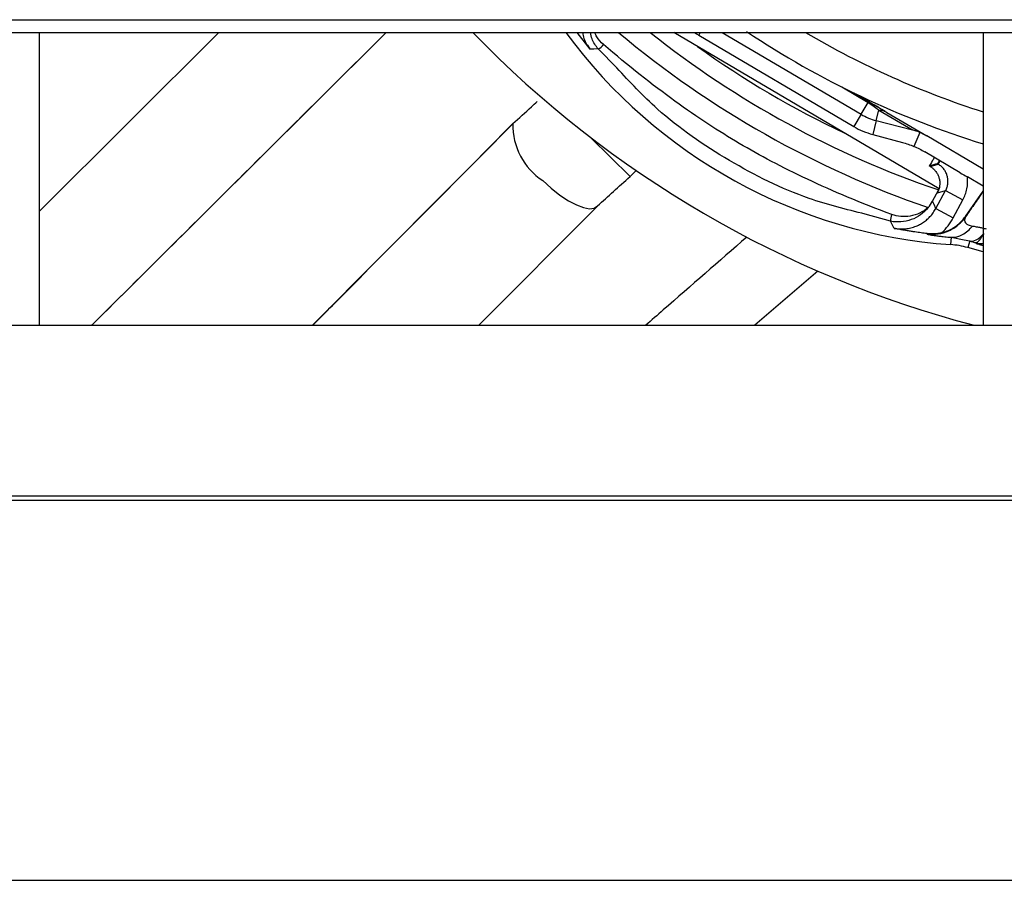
# Model space of a CAD drawing. Header units: millimetres. Extents: x 0 to 39025, y -31299 to 8400.
# Tile 78 of 209: x 6890 to 6940, y -8769 to -8725. Entities that reach past the tile are written whole.
import ezdxf

# ---------------------------------------------------------------- set-up
doc = ezdxf.new("R2010")
doc.units = ezdxf.units.MM

# ---------------------------------------------------------------- blocks, each defined once
blk = doc.blocks.new('Adapt 2 S (spredaj)')
at = {"linetype": 'Continuous', "lineweight": 25}
for p, q in [((7.21, 457.885), (1142.79, 457.885)), ((7.21, 457.234), (1142.79, 457.234)), ((296.135, 457.234), (287, 448.155)), ((287, 442.35), (287, 457.234)), ((289.671, 442.35), (304.647, 457.234)), ((315.017, 456.388), (314.353, 457.234)), ((332.76, 449.287), (319.27, 457.234)), ((320.618, 457.234), (320.537, 457.097)), ((321.733, 457.234), (328.793, 453.075)), ((335, 457.234), (335, 442.35)), ((320.537, 457.097), (328.425, 452.451)), ((316.366, 455.442), (315.421, 456.398)), ((327.807, 454.467), (329.147, 453.678)), ((328.428, 454.16), (329.173, 453.721)), ((328.793, 453.075), (329.147, 453.678)), ((329.566, 452.755), (329.703, 453.285)), ((329.703, 453.285), (331.409, 452.28)), ((328.793, 453.075), (328.425, 452.451)), ((329.566, 452.755), (329.385, 452.053)), ((329.566, 452.755), (331.409, 452.28)), ((330.102, 453.174), (332.13, 451.98)), ((311.113, 452.631), (300.895, 442.35)), ((311.112, 452.631), (311.085, 452.601)), ((315.056, 451.887), (317.042, 449.908)), ((329.385, 452.053), (330.896, 451.645)), ((331.774, 452.158), (331.477, 451.446)), ((335, 450.289), (332.13, 451.98)), ((333.832, 450.107), (332.032, 451.167)), ((317.042, 449.908), (317.352, 450.22)), ((332.311, 450.422), (332.265, 450.449)), ((332.311, 450.422), (332.72, 450.536)), ((332.72, 450.536), (332.679, 450.56)), ((332.72, 450.536), (332.819, 450.703)), ((335, 449.419), (334.201, 449.889)), ((332.43, 448.655), (332.739, 449.225)), ((332.602, 448.294), (333.092, 449.198)), ((332.677, 449.083), (333.092, 449.198)), ((333.092, 449.198), (333.971, 448.723)), ((333.482, 447.818), (333.971, 448.723)), ((334.097, 447.88), (335, 449.168)), ((309.354, 442.35), (315.364, 448.397)), ((332.602, 448.294), (333.482, 447.818)), ((330.293, 447.637), (329.005, 447.999)), ((332.163, 446.989), (332.153, 447.01)), ((333.37, 446.823), (333.344, 446.454)), ((333.37, 446.823), (334.045, 446.69)), ((334.045, 446.69), (334.318, 446.637)), ((334.318, 446.637), (334.22, 446.297)), ((335, 446.078), (334.22, 446.297)), ((334.637, 446.543), (334.642, 446.521)), ((334.642, 446.521), (334.701, 446.499)), ((326.591, 445.102), (323.394, 442.35)), ((247, 442.35), (818, 442.35)), ((16.213, 433.684), (1133.335, 433.684)), ((16.213, 433.465), (1133.335, 433.465)), ((7.21, 414.135), (1142.79, 414.135))]:
    blk.add_line(p, q, dxfattribs=at)
at = {"linetype": 'Continuous', "lineweight": 25, "flags": 128}
for points in [[(320.322, 457.234), (320.426, 457.165), (320.537, 457.097)], [(315.421, 456.398), (315.195, 456.392), (315.017, 456.388)], [(329.173, 453.721), (329.173, 453.721), (329.172, 453.718), (329.17, 453.715), (329.167, 453.71), (329.163, 453.704), (329.159, 453.697), (329.153, 453.688), (329.147, 453.678)], [(312.606, 449.706), (313.038, 449.315), (313.478, 448.969), (313.908, 448.683), (314.313, 448.468), (314.677, 448.331), (314.985, 448.278), (315.226, 448.31), (315.391, 448.428)], [(332.602, 448.294), (332.506, 448.496), (332.43, 448.655)], [(334.097, 447.88), (334.103, 447.868), (334.106, 447.86)], [(330.481, 447.279), (330.375, 447.48), (330.293, 447.637)], [(334.637, 446.543), (334.837, 446.508), (335, 446.51)], [(334.642, 446.521), (334.842, 446.486), (335, 446.487)]]:
    blk.add_lwpolyline(points, dxfattribs=at)
at = {"linetype": 'Continuous', "lineweight": 25}
for centre, radius, start, end in [((348.5, 495.55), 55, 224.1597, 255.3011), ((335.23, 473.022), 26.635, 216.353, 265.9391), ((348.5, 495.55), 49.95, 230.0936, 250.9675), ((348.5, 495.55), 48.928, 231.5473, 251.2113), ((348.5, 495.55), 46, 236.292, 252.9337), ((348.5, 495.55), 44.447, 239.5493, 252.3181), ((315.209, 456.924), 0.568, 291.923, 328.0872), ((348.5, 495.55), 48.047, 234.3093, 244.6907), ((329.69, 452.462), 0.823, 59.8715, 89.0672), ((330.315, 455.66), 3, 239.5, 255.5462), ((314.426, 452.509), 3.342, 178.4272, 236.9943), ((330.315, 455.66), 3.725, 239.5, 255.5462), ((330.855, 447.707), 0.566, 150.9763, 187.0134), ((333.045, 442.245), 4.219, 73.8311, 85.9391)]:
    blk.add_arc(centre, radius, start, end, dxfattribs=at)
for points, knots in [([(304.642, 457.234), (302.896, 455.501), (299.386, 452.015), (294.398, 447.059), (291.15, 443.831), (289.667, 442.356), (289.661, 442.35)], [0, 0, 0, 0, 0.349444, 0.702774, 0.998879, 1, 1, 1, 1]), ([(314.632, 457.234), (314.65, 457.13), (314.702, 456.818), (314.891, 456.56), (315.017, 456.388)], [0, 0, 0, 0, 0.333799, 1, 1, 1, 1]), ([(315.421, 456.398), (315.301, 456.56), (315.112, 456.815), (315.052, 457.122), (315.03, 457.234)], [0, 0, 0, 0, 0.637872, 1, 1, 1, 1]), ([(315.691, 456.624), (315.563, 456.746), (315.376, 456.923), (315.285, 457.16), (315.256, 457.234)], [0, 0, 0, 0, 0.690194, 1, 1, 1, 1]), ([(330.36, 447.981), (328.79, 448.565), (327.361, 449.164), (325.427, 450.074), (324.816, 450.379), (323.664, 450.985), (323.126, 451.284), (322.069, 451.908), (321.547, 452.233), (320.461, 452.947), (319.9, 453.332), (318.172, 454.581), (316.959, 455.537), (315.691, 456.624)], [0, 0, 0, 0, 0.25, 0.25, 0.375, 0.375, 0.5, 0.5, 0.625, 0.625, 0.75, 0.75, 1, 1, 1, 1]), ([(329.005, 447.999), (328.045, 448.237), (325.638, 448.835), (322.046, 450.648), (318.722, 452.909), (317.037, 454.721), (316.366, 455.442)], [0, 0, 0, 0, 0.199774, 0.500474, 0.80122, 1, 1, 1, 1]), ([(311.085, 452.601), (311.397, 452.885), (311.803, 453.255), (312.224, 453.633), (312.322, 453.721)], [0, 0, 0, 0, 0.7682342, 1, 1, 1, 1]), ([(330.012, 453.22), (329.903, 453.286), (329.739, 453.386), (329.473, 453.544), (329.301, 453.645), (329.211, 453.698), (329.166, 453.724)], [0, 0, 0, 0, 0.490564, 0.743065, 0.871421, 1, 1, 1, 1]), ([(329.173, 453.721), (329.245, 453.679), (329.392, 453.592), (329.55, 453.499), (329.788, 453.359), (329.946, 453.266), (330.102, 453.174)], [0, 0, 0, 0, 0.25, 0.5, 0.5, 1, 1, 1, 1]), ([(329.147, 453.678), (329.262, 453.61), (329.369, 453.538), (329.552, 453.405), (329.631, 453.343), (329.703, 453.285)], [0, 0, 0, 0, 0.5, 0.5, 1, 1, 1, 1]), ([(300.905, 442.35), (301.238, 442.685), (303.015, 444.473), (306.409, 447.89), (309.469, 450.972), (311.085, 452.601)], [0, 0, 0, 0, 0.098222, 0.523446, 1, 1, 1, 1]), ([(332.519, 450.88), (332.519, 450.88), (332.496, 450.841), (332.408, 450.692), (332.344, 450.582), (332.265, 450.449)], [0, 0, 0, 0, 0.5, 0.5, 1, 1, 1, 1]), ([(332.679, 450.56), (332.68, 450.561), (332.682, 450.563), (332.691, 450.575), (332.706, 450.599), (332.729, 450.637), (332.755, 450.682), (332.768, 450.709), (332.773, 450.719), (332.775, 450.724), (332.776, 450.726), (332.776, 450.728), (332.776, 450.729)], [0, 0, 0, 0, 0.152389, 0.299044, 0.440983, 0.717106, 0.891868, 0.952813, 0.978074, 0.989418, 0.994785, 1, 1, 1, 1]), ([(332.311, 450.422), (332.332, 450.409), (332.375, 450.382), (332.437, 450.336), (332.496, 450.283), (332.551, 450.225), (332.604, 450.16), (332.668, 450.065), (332.733, 449.935), (332.774, 449.795), (332.792, 449.683), (332.8, 449.573), (332.796, 449.44), (332.772, 449.337), (332.76, 449.287)], [0, 0, 0, 0, 0.055692, 0.113282, 0.172949, 0.234851, 0.295593, 0.364473, 0.499582, 0.633933, 0.701778, 0.762844, 0.886293, 1, 1, 1, 1]), ([(333.092, 449.198), (333.107, 449.228), (333.137, 449.288), (333.17, 449.382), (333.195, 449.477), (333.209, 449.572), (333.214, 449.667), (333.211, 449.761), (333.198, 449.853), (333.171, 449.973), (333.116, 450.118), (333.016, 450.28), (332.885, 450.426), (332.776, 450.499), (332.72, 450.536)], [0, 0, 0, 0, 0.065579, 0.130285, 0.194119, 0.257083, 0.319176, 0.380401, 0.440758, 0.500249, 0.620116, 0.743359, 0.869984, 1, 1, 1, 1]), ([(333.971, 448.723), (334.066, 448.898), (334.136, 449.089), (334.214, 449.488), (334.222, 449.69), (334.201, 449.889)], [0, 0, 0, 0, 0.5, 0.5, 1, 1, 1, 1]), ([(335, 449.167), (334.84, 448.933), (334.542, 448.497), (334.245, 448.062), (334.106, 447.86)], [0, 0, 0, 0, 0.5352402, 1, 1, 1, 1]), ([(332.211, 448.331), (331.983, 448.054), (331.681, 447.841), (331.01, 447.599), (330.642, 447.57), (330.293, 447.637)], [0, 0, 0, 0, 0.5, 0.5, 1, 1, 1, 1]), ([(332.211, 448.331), (332.074, 448.217), (331.928, 448.124), (331.619, 447.98), (331.458, 447.93), (331.135, 447.872), (330.972, 447.865), (330.656, 447.893), (330.505, 447.928), (330.36, 447.981)], [0, 0, 0, 0, 0.25, 0.25, 0.5, 0.5, 0.75, 0.75, 1, 1, 1, 1]), ([(330.481, 447.279), (330.528, 447.271), (330.624, 447.256), (330.768, 447.246), (330.911, 447.245), (331.054, 447.255), (331.193, 447.275), (331.329, 447.304), (331.461, 447.342), (331.587, 447.387), (331.74, 447.455), (331.92, 447.554), (332.119, 447.699), (332.304, 447.872), (332.47, 448.07), (332.558, 448.219), (332.602, 448.294)], [0, 0, 0, 0, 0.057527, 0.114991, 0.172204, 0.228979, 0.285135, 0.340502, 0.39492, 0.448242, 0.500336, 0.594745, 0.69285, 0.793777, 0.896522, 1, 1, 1, 1]), ([(332.163, 446.989), (332.34, 446.968), (332.525, 446.969), (332.896, 447.024), (333.081, 447.078), (333.429, 447.234), (333.592, 447.337), (333.88, 447.577), (334.005, 447.714), (334.106, 447.86)], [0, 0, 0, 0, 0.25, 0.25, 0.5, 0.5, 0.75, 0.75, 1, 1, 1, 1]), ([(332.892, 447.054), (332.94, 447.067), (333.037, 447.093), (333.177, 447.144), (333.313, 447.205), (333.444, 447.276), (333.599, 447.373), (333.769, 447.506), (333.948, 447.68), (334.047, 447.813), (334.097, 447.88)], [0, 0, 0, 0, 0.100487, 0.200217, 0.299709, 0.39949, 0.500079, 0.667028, 0.832858, 1, 1, 1, 1]), ([(334.106, 447.86), (334.028, 447.734), (334.035, 447.63), (334.171, 447.473), (334.301, 447.422), (334.455, 447.396)], [0, 0, 0, 0, 0.5, 0.5, 1, 1, 1, 1]), ([(332.153, 447.01), (332.102, 447.017), (331.999, 447.03), (331.845, 447.05), (331.688, 447.072), (331.526, 447.096), (331.349, 447.124), (331.15, 447.156), (330.943, 447.192), (330.717, 447.233), (330.567, 447.262), (330.481, 447.279)], [0, 0, 0, 0, 0.082414, 0.168263, 0.257759, 0.351087, 0.448411, 0.573457, 0.711884, 0.834617, 1, 1, 1, 1]), ([(333.37, 446.823), (333.564, 446.812), (333.766, 446.86), (334.142, 447.061), (334.314, 447.215), (334.455, 447.396)], [0, 0, 0, 0, 0.5, 0.5, 1, 1, 1, 1]), ([(334.455, 447.396), (334.485, 447.391), (334.548, 447.381), (334.652, 447.363), (334.782, 447.339), (334.95, 447.305), (335.084, 447.269), (335.157, 447.25)], [0, 0, 0, 0, 0.149212, 0.308047, 0.476273, 0.713987, 1, 1, 1, 1]), ([(322.982, 446.833), (321.566, 445.6), (319.852, 444.11), (318.138, 442.61), (317.841, 442.35)], [0, 0, 0, 0, 0.826858, 1, 1, 1, 1]), ([(332.163, 446.989), (332.165, 446.987), (332.168, 446.984), (332.184, 446.979), (332.206, 446.973), (332.232, 446.967), (332.28, 446.957), (332.365, 446.941), (332.512, 446.919), (332.685, 446.895), (332.868, 446.873), (333.042, 446.854), (333.2, 446.838), (333.314, 446.828), (333.37, 446.823)], [0, 0, 0, 0, 0.069555, 0.133343, 0.191329, 0.243475, 0.289749, 0.429255, 0.54861, 0.671783, 0.782677, 0.857875, 0.930329, 1, 1, 1, 1]), ([(334.318, 446.637), (334.417, 446.612), (334.533, 446.63), (334.778, 446.759), (334.908, 446.87), (335.031, 447.015)], [0, 0, 0, 0, 0.5, 0.5, 1, 1, 1, 1]), ([(335.031, 447.015), (335.014, 446.985), (334.981, 446.929), (334.937, 446.858), (334.899, 446.799), (334.866, 446.75), (334.838, 446.712), (334.815, 446.682), (334.777, 446.635), (334.729, 446.584), (334.676, 446.546), (334.65, 446.544), (334.637, 446.543)], [0, 0, 0, 0, 0.095884, 0.183549, 0.262984, 0.33419, 0.397168, 0.451914, 0.498416, 0.672447, 0.839703, 1, 1, 1, 1]), ([(334.318, 446.637), (334.371, 446.621), (334.475, 446.59), (334.583, 446.559), (334.637, 446.543)], [0, 0, 0, 0, 0.50253, 1, 1, 1, 1]), ([(334.701, 446.499), (334.715, 446.493), (334.744, 446.479), (334.912, 446.429), (335, 446.402)], [0, 0, 0, 0, 0.482149, 1, 1, 1, 1])]:
    blk.add_open_spline(points, degree=3, knots=knots, dxfattribs=at)
for points in [[(331.774, 452.158), (331.654, 452.208), (331.532, 452.248), (331.409, 452.28)], [(332.13, 451.98), (332.017, 452.046), (331.898, 452.106), (331.774, 452.158)], [(330.896, 451.645), (331.091, 451.593), (331.286, 451.526), (331.477, 451.446)], [(331.477, 451.446), (331.67, 451.364), (331.856, 451.271), (332.032, 451.167)], [(332.679, 450.56), (332.547, 450.524), (332.408, 450.487), (332.265, 450.449)], [(315.391, 448.428), (315.912, 448.896), (316.47, 449.397), (317.042, 449.908)], [(333.832, 450.107), (333.957, 450.033), (334.08, 449.961), (334.201, 449.889)], [(332.677, 449.083), (332.712, 449.147), (332.74, 449.215), (332.76, 449.287)], [(332.211, 448.331), (332.295, 448.431), (332.368, 448.54), (332.43, 448.655)], [(332.892, 447.054), (333.13, 447.276), (333.327, 447.532), (333.482, 447.818)], [(332.892, 447.054), (332.628, 446.99), (332.374, 446.983), (332.153, 447.01)]]:
    blk.add_open_spline(points, degree=3, dxfattribs=at)

msp = doc.modelspace()

# ---------------------------------------------------------------- block references
at = {"color": 1}
msp.add_blockref('Adapt 2 S (spredaj)', (6603.639, -9182.646), dxfattribs=at)

doc.saveas('drawing.dxf')
